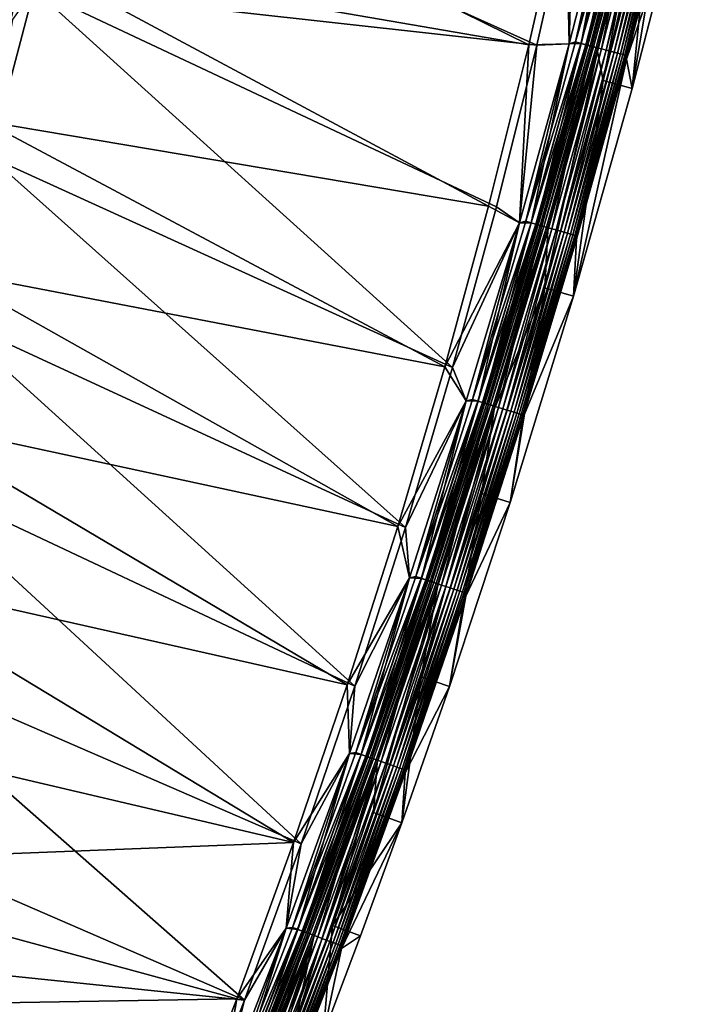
# Model space of a CAD drawing. Header units: metres. Extents: x 0 to 1400, y -1400 to 0.
# Tile 256 of 256: x 1305 to 1373, y -777 to -678. Entities that reach past the tile are written whole.
import ezdxf

# ---------------------------------------------------------------- set-up
doc = ezdxf.new("R2010")
doc.units = ezdxf.units.M

msp = doc.modelspace()

# ---------------------------------------------------------------- linework, layer by layer
at = {"layer": 'None'}
for points in [[(1366.280396, -685.248291, -80), (1368.240234, -665.770325, -80.052361), (1372.72229, -646.972168, -80.052361)], [(1366.280396, -685.248291, -80), (1372.72229, -646.972168, -80.052361), (1371.150879, -666.495239, -80)], [(1308.945679, -657.710388, -29.544334), (1305.527222, -672.196655, -29.544212), (1355.937378, -680.876648)], [(1308.945679, -657.710388, -29.544334), (1355.937378, -680.876648), (1359.631348, -664.604553)], [(1356.723511, -680.916931, -3), (1306.296509, -675.28363, -32.129337), (1309.983398, -659.885132, -32.129471)], [(1360.418579, -664.625549, -3), (1356.723511, -680.916931, -3), (1309.983398, -659.885132, -32.129471)], [(1360.601929, -680.587341, -3.055977), (1365.242554, -662.519348, -3.055977), (1365.779297, -662.65155, -3.221156)], [(1360.601929, -680.587341, -3.055977), (1364.597168, -662.746216, -3), (1365.242554, -662.519348, -3.055977)], [(1359.95874, -680.78772), (1364.597046, -662.746765), (1359.631348, -664.604553)], [(1361.160034, -680.736389, -0.112516), (1364.597046, -662.746765), (1359.95874, -680.78772)], [(1364.597168, -662.746216, -3), (1359.958862, -680.787109, -3), (1360.418579, -664.625549, -3)], [(1359.958862, -680.787109, -3), (1364.597168, -662.746216, -3), (1360.601929, -680.587341, -3.055977)], [(1361.135864, -680.72998, -3.221156), (1360.601929, -680.587341, -3.055977), (1365.779297, -662.65155, -3.221156)], [(1361.135864, -680.72998, -3.221156), (1365.779297, -662.65155, -3.221156), (1366.273926, -662.773438, -3.490045)], [(1361.628174, -680.86145, -3.490045), (1361.135864, -680.72998, -3.221156), (1366.273926, -662.773438, -3.490045)], [(1361.704468, -680.881836, -0.251606), (1365.803467, -662.657532, -0.112516), (1361.160034, -680.736389, -0.112516)], [(1361.160034, -680.736389, -0.112516), (1365.803467, -662.657532, -0.112516), (1364.597046, -662.746765)], [(1361.628174, -680.86145, -3.490045), (1366.273926, -662.773438, -3.490045), (1366.499878, -662.829102, -3.660043)], [(1361.852905, -680.921448, -3.660043), (1361.628174, -680.86145, -3.490045), (1366.499878, -662.829102, -3.660043)], [(1361.704468, -680.881836, -0.251606), (1366.350586, -662.792297, -0.251606), (1365.803467, -662.657532, -0.112516)], [(1362.233398, -681.023071, -0.444534), (1366.350586, -662.792297, -0.251606), (1361.704468, -680.881836, -0.251606)], [(1366.499878, -662.829102, -3.660043), (1366.708618, -662.880493, -3.851689), (1361.852905, -680.921448, -3.660043)], [(1366.708618, -662.880493, -3.851689), (1362.060669, -680.976929, -3.851689), (1361.852905, -680.921448, -3.660043)], [(1366.708618, -662.880493, -3.851689), (1367.067261, -662.968872, -4.292985), (1362.060669, -680.976929, -3.851689)], [(1367.067261, -662.968872, -4.292985), (1362.41748, -681.072266, -4.292985), (1362.060669, -680.976929, -3.851689)], [(1362.233398, -681.023071, -0.444534), (1366.882202, -662.923279, -0.444534), (1366.350586, -662.792297, -0.251606)], [(1363.222778, -681.287292, -0.985015), (1366.882202, -662.923279, -0.444534), (1362.233398, -681.023071, -0.444534)], [(1367.067261, -662.968872, -4.292985), (1367.336914, -663.035339, -4.797701), (1362.41748, -681.072266, -4.292985)], [(1367.336914, -663.035339, -4.797701), (1362.685913, -681.143921, -4.797701), (1362.41748, -681.072266, -4.292985)], [(1367.336914, -663.035339, -4.797701), (1367.506714, -663.077148, -5.347445), (1362.685913, -681.143921, -4.797701)], [(1367.506714, -663.077148, -5.347445), (1362.854736, -681.189026, -5.347445), (1362.685913, -681.143921, -4.797701)], [(1367.481689, -663.465698, -5.918313), (1362.82605, -681.548706, -5.918313), (1362.854736, -681.189026, -5.347445)], [(1367.481689, -663.465698, -5.918313), (1363.384888, -684.46521, -80.052361), (1362.82605, -681.548706, -5.918313)], [(1367.506714, -663.077148, -5.347445), (1367.481689, -663.465698, -5.918313), (1362.854736, -681.189026, -5.347445)], [(1363.222778, -681.287292, -0.985015), (1367.876587, -663.168274, -0.985015), (1366.882202, -662.923279, -0.444534)], [(1363.674561, -681.407959, -1.326719), (1367.876587, -663.168274, -0.985015), (1363.222778, -681.287292, -0.985015)], [(1368.240234, -665.770325, -80.052361), (1363.384888, -684.46521, -80.052361), (1367.481689, -663.465698, -5.918313)], [(1363.674561, -681.407959, -1.326719), (1368.330566, -663.28009, -1.326719), (1367.876587, -663.168274, -0.985015)], [(1364.092163, -681.519531, -1.711938), (1368.330566, -663.28009, -1.326719), (1363.674561, -681.407959, -1.326719)], [(1364.092163, -681.519531, -1.711938), (1368.750244, -663.383484, -1.711938), (1368.330566, -663.28009, -1.326719)], [(1364.471558, -681.62085, -2.137379), (1368.750244, -663.383484, -1.711938), (1364.092163, -681.519531, -1.711938)], [(1364.471558, -681.62085, -2.137379), (1369.131592, -663.477478, -2.137379), (1368.750244, -663.383484, -1.711938)], [(1364.80957, -681.711121, -2.598965), (1369.131592, -663.477478, -2.137379), (1364.471558, -681.62085, -2.137379)], [(1364.80957, -681.711121, -2.598965), (1369.471313, -663.561157, -2.598965), (1369.131592, -663.477478, -2.137379)], [(1365.103027, -681.78949, -3.09242), (1369.471313, -663.561157, -2.598965), (1364.80957, -681.711121, -2.598965)], [(1365.103027, -681.78949, -3.09242), (1369.766235, -663.633789, -3.09242), (1369.471313, -663.561157, -2.598965)], [(1365.348877, -681.855164, -3.61347), (1369.766235, -663.633789, -3.09242), (1365.103027, -681.78949, -3.09242)], [(1365.348877, -681.855164, -3.61347), (1370.013306, -663.694702, -3.61347), (1369.766235, -663.633789, -3.09242)], [(1365.544434, -681.90741, -4.157492), (1370.013306, -663.694702, -3.61347), (1365.348877, -681.855164, -3.61347)], [(1365.544434, -681.90741, -4.157492), (1370.209839, -663.743103, -4.157492), (1370.013306, -663.694702, -3.61347)], [(1365.688354, -681.945801, -4.718482), (1370.209839, -663.743103, -4.157492), (1365.544434, -681.90741, -4.157492)], [(1365.688354, -681.945801, -4.718482), (1370.354492, -663.778748, -4.718482), (1370.209839, -663.743103, -4.157492)], [(1365.779419, -681.970093, -5.290087), (1370.354492, -663.778748, -4.718482), (1365.688354, -681.945801, -4.718482)], [(1365.723755, -682.32373, -5.865956), (1370.445923, -663.80127, -5.290087), (1365.779419, -681.970093, -5.290087)], [(1365.723755, -682.32373, -5.865956), (1370.393921, -664.184387, -5.865956), (1370.445923, -663.80127, -5.290087)], [(1370.393921, -664.184387, -5.865956), (1365.723755, -682.32373, -5.865956), (1371.150879, -666.495239, -80)], [(1365.779419, -681.970093, -5.290087), (1370.445923, -663.80127, -5.290087), (1370.354492, -663.778748, -4.718482)], [(1359.95874, -680.78772), (1359.631348, -664.604553), (1355.937378, -680.876648)], [(1359.958862, -680.787109, -3), (1356.723511, -680.916931, -3), (1360.418579, -664.625549, -3)], [(1363.384888, -684.46521, -80.052361), (1368.240234, -665.770325, -80.052361), (1366.280396, -685.248291, -80)], [(1371.150879, -666.495239, -80), (1365.723755, -682.32373, -5.865956), (1366.280396, -685.248291, -80)], [(1305.527222, -672.196655, -29.544212), (1301.295776, -688.521545, -29.544041), (1351.890381, -697.064575)], [(1301.295776, -688.521545, -29.544041), (1305.527222, -672.196655, -29.544212), (1302.800293, -673.047791, -30.958681)], [(1305.527222, -672.196655, -29.544212), (1351.890381, -697.064575), (1355.937378, -680.876648)], [(1306.296509, -675.28363, -32.129337), (1348.280151, -713.240723, -3), (1301.86499, -692.09436, -32.129154)], [(1306.296509, -675.28363, -32.129337), (1301.86499, -692.09436, -32.129154), (1304.162964, -678.328735, -32.845123)], [(1356.723511, -680.916931, -3), (1352.674805, -697.124023, -3), (1306.296509, -675.28363, -32.129337)], [(1352.674805, -697.124023, -3), (1348.280151, -713.240723, -3), (1306.296509, -675.28363, -32.129337)], [(1354.971069, -698.735168), (1355.937378, -680.876648), (1351.890381, -697.064575)], [(1354.971313, -698.734558, -3), (1352.674805, -697.124023, -3), (1356.723511, -680.916931, -3)], [(1356.166626, -698.720825, -0.112516), (1359.95874, -680.78772), (1354.971069, -698.735168)], [(1354.971069, -698.735168), (1359.95874, -680.78772), (1355.937378, -680.876648)], [(1359.958862, -680.787109, -3), (1354.971313, -698.734558, -3), (1356.723511, -680.916931, -3)], [(1354.971313, -698.734558, -3), (1359.958862, -680.787109, -3), (1355.61145, -698.560974, -3.055977)], [(1355.61145, -698.560974, -3.055977), (1360.601929, -680.587341, -3.055977), (1361.135864, -680.72998, -3.221156)], [(1355.61145, -698.560974, -3.055977), (1359.958862, -680.787109, -3), (1360.601929, -680.587341, -3.055977)], [(1356.142578, -698.713928, -3.221156), (1355.61145, -698.560974, -3.055977), (1361.135864, -680.72998, -3.221156)], [(1356.142578, -698.713928, -3.221156), (1361.135864, -680.72998, -3.221156), (1361.628174, -680.86145, -3.490045)], [(1356.632202, -698.854919, -3.490045), (1356.142578, -698.713928, -3.221156), (1361.628174, -680.86145, -3.490045)], [(1356.70813, -698.87677, -0.251606), (1361.160034, -680.736389, -0.112516), (1356.166626, -698.720825, -0.112516)], [(1356.166626, -698.720825, -0.112516), (1361.160034, -680.736389, -0.112516), (1359.95874, -680.78772)], [(1356.632202, -698.854919, -3.490045), (1361.628174, -680.86145, -3.490045), (1361.852905, -680.921448, -3.660043)], [(1356.855713, -698.919312, -3.660043), (1356.632202, -698.854919, -3.490045), (1361.852905, -680.921448, -3.660043)], [(1356.70813, -698.87677, -0.251606), (1361.704468, -680.881836, -0.251606), (1361.160034, -680.736389, -0.112516)], [(1357.234253, -699.028259, -0.444534), (1361.704468, -680.881836, -0.251606), (1356.70813, -698.87677, -0.251606)], [(1361.852905, -680.921448, -3.660043), (1362.060669, -680.976929, -3.851689), (1356.855713, -698.919312, -3.660043)], [(1362.060669, -680.976929, -3.851689), (1357.062378, -698.978821, -3.851689), (1356.855713, -698.919312, -3.660043)], [(1362.060669, -680.976929, -3.851689), (1362.41748, -681.072266, -4.292985), (1357.062378, -698.978821, -3.851689)], [(1362.41748, -681.072266, -4.292985), (1357.417358, -699.081055, -4.292985), (1357.062378, -698.978821, -3.851689)], [(1357.234253, -699.028259, -0.444534), (1362.233398, -681.023071, -0.444534), (1361.704468, -680.881836, -0.251606)], [(1358.218262, -699.311707, -0.985015), (1362.233398, -681.023071, -0.444534), (1357.234253, -699.028259, -0.444534)], [(1362.41748, -681.072266, -4.292985), (1362.685913, -681.143921, -4.797701), (1357.417358, -699.081055, -4.292985)], [(1362.685913, -681.143921, -4.797701), (1357.684204, -699.157898, -4.797701), (1357.417358, -699.081055, -4.292985)], [(1362.685913, -681.143921, -4.797701), (1362.854736, -681.189026, -5.347445), (1357.684204, -699.157898, -4.797701)], [(1362.854736, -681.189026, -5.347445), (1357.852295, -699.206299, -5.347445), (1357.684204, -699.157898, -4.797701)], [(1362.854736, -681.189026, -5.347445), (1362.82605, -681.548706, -5.918313), (1357.852295, -699.206299, -5.347445)], [(1358.218262, -699.311707, -0.985015), (1363.222778, -681.287292, -0.985015), (1362.233398, -681.023071, -0.444534)], [(1358.667603, -699.441101, -1.326719), (1363.222778, -681.287292, -0.985015), (1358.218262, -699.311707, -0.985015)], [(1358.667603, -699.441101, -1.326719), (1363.674561, -681.407959, -1.326719), (1363.222778, -681.287292, -0.985015)], [(1363.384888, -684.46521, -80.052361), (1357.518799, -705.230835, -80.052361), (1362.82605, -681.548706, -5.918313)], [(1362.82605, -681.548706, -5.918313), (1357.518799, -705.230835, -80.052361), (1357.817505, -699.539429, -5.918313)], [(1362.82605, -681.548706, -5.918313), (1357.817505, -699.539429, -5.918313), (1357.852295, -699.206299, -5.347445)], [(1359.083008, -699.56073, -1.711938), (1363.674561, -681.407959, -1.326719), (1358.667603, -699.441101, -1.326719)], [(1359.083008, -699.56073, -1.711938), (1364.092163, -681.519531, -1.711938), (1363.674561, -681.407959, -1.326719)], [(1359.460327, -699.669434, -2.137379), (1364.092163, -681.519531, -1.711938), (1359.083008, -699.56073, -1.711938)], [(1359.460327, -699.669434, -2.137379), (1364.471558, -681.62085, -2.137379), (1364.092163, -681.519531, -1.711938)], [(1359.796509, -699.766235, -2.598965), (1364.471558, -681.62085, -2.137379), (1359.460327, -699.669434, -2.137379)], [(1359.796509, -699.766235, -2.598965), (1364.80957, -681.711121, -2.598965), (1364.471558, -681.62085, -2.137379)], [(1360.088379, -699.850281, -3.09242), (1364.80957, -681.711121, -2.598965), (1359.796509, -699.766235, -2.598965)], [(1360.088379, -699.850281, -3.09242), (1365.103027, -681.78949, -3.09242), (1364.80957, -681.711121, -2.598965)], [(1360.333008, -699.920715, -3.61347), (1365.103027, -681.78949, -3.09242), (1360.088379, -699.850281, -3.09242)], [(1360.333008, -699.920715, -3.61347), (1365.348877, -681.855164, -3.61347), (1365.103027, -681.78949, -3.09242)], [(1360.527466, -699.976746, -4.157492), (1365.348877, -681.855164, -3.61347), (1360.333008, -699.920715, -3.61347)], [(1365.723755, -682.32373, -5.865956), (1360.395996, -706.078613, -80), (1366.280396, -685.248291, -80)], [(1365.723755, -682.32373, -5.865956), (1360.699585, -700.370544, -5.865956), (1360.395996, -706.078613, -80)], [(1360.527466, -699.976746, -4.157492), (1365.544434, -681.90741, -4.157492), (1365.348877, -681.855164, -3.61347)], [(1360.670654, -700.017944, -4.718482), (1365.544434, -681.90741, -4.157492), (1360.527466, -699.976746, -4.157492)], [(1360.670654, -700.017944, -4.718482), (1365.688354, -681.945801, -4.718482), (1365.544434, -681.90741, -4.157492)], [(1360.761108, -700.044006, -5.290087), (1365.688354, -681.945801, -4.718482), (1360.670654, -700.017944, -4.718482)], [(1360.699585, -700.370544, -5.865956), (1365.779419, -681.970093, -5.290087), (1360.761108, -700.044006, -5.290087)], [(1360.699585, -700.370544, -5.865956), (1365.723755, -682.32373, -5.865956), (1365.779419, -681.970093, -5.290087)], [(1360.761108, -700.044006, -5.290087), (1365.779419, -681.970093, -5.290087), (1365.688354, -681.945801, -4.718482)], [(1357.518799, -705.230835, -80.052361), (1363.384888, -684.46521, -80.052361), (1360.395996, -706.078613, -80)], [(1360.395996, -706.078613, -80), (1363.384888, -684.46521, -80.052361), (1366.280396, -685.248291, -80)], [(1301.295776, -688.521545, -29.544041), (1297.074219, -703.463257, -29.54385), (1347.497803, -713.16217)], [(1301.295776, -688.521545, -29.544041), (1347.497803, -713.16217), (1351.890381, -697.064575)], [(1301.86499, -692.09436, -32.129154), (1343.546997, -729.261292, -3), (1297.314819, -707.90094, -32.128944)], [(1348.280151, -713.240723, -3), (1343.546997, -729.261292, -3), (1301.86499, -692.09436, -32.129154)], [(1347.497803, -713.16217), (1354.971069, -698.735168), (1351.890381, -697.064575)], [(1352.674805, -697.124023, -3), (1354.971313, -698.734558, -3), (1348.280151, -713.240723, -3)], [(1349.636108, -716.58252), (1354.971069, -698.735168), (1347.497803, -713.16217)], [(1354.971313, -698.734558, -3), (1349.636353, -716.581848, -3), (1348.280151, -713.240723, -3)], [(1350.825562, -716.604248, -0.112516), (1354.971069, -698.735168), (1349.636108, -716.58252)], [(1349.636353, -716.581848, -3), (1354.971313, -698.734558, -3), (1350.273682, -716.433594, -3.055977)], [(1350.273682, -716.433594, -3.055977), (1355.61145, -698.560974, -3.055977), (1356.142578, -698.713928, -3.221156)], [(1350.273682, -716.433594, -3.055977), (1354.971313, -698.734558, -3), (1355.61145, -698.560974, -3.055977)], [(1350.801758, -716.596863, -3.221156), (1350.273682, -716.433594, -3.055977), (1356.142578, -698.713928, -3.221156)], [(1350.801758, -716.596863, -3.221156), (1356.142578, -698.713928, -3.221156), (1356.632202, -698.854919, -3.490045)], [(1351.288452, -716.747314, -3.490045), (1350.801758, -716.596863, -3.221156), (1356.632202, -698.854919, -3.490045)], [(1351.363892, -716.770691, -0.251606), (1356.166626, -698.720825, -0.112516), (1350.825562, -716.604248, -0.112516)], [(1350.825562, -716.604248, -0.112516), (1356.166626, -698.720825, -0.112516), (1354.971069, -698.735168)], [(1351.288452, -716.747314, -3.490045), (1356.632202, -698.854919, -3.490045), (1356.855713, -698.919312, -3.660043)], [(1351.510742, -716.81604, -3.660043), (1351.288452, -716.747314, -3.490045), (1356.855713, -698.919312, -3.660043)], [(1351.363892, -716.770691, -0.251606), (1356.70813, -698.87677, -0.251606), (1356.166626, -698.720825, -0.112516)], [(1351.886963, -716.932373, -0.444534), (1356.70813, -698.87677, -0.251606), (1351.363892, -716.770691, -0.251606)], [(1356.855713, -698.919312, -3.660043), (1357.062378, -698.978821, -3.851689), (1351.510742, -716.81604, -3.660043)], [(1357.062378, -698.978821, -3.851689), (1351.716187, -716.879578, -3.851689), (1351.510742, -716.81604, -3.660043)], [(1357.062378, -698.978821, -3.851689), (1357.417358, -699.081055, -4.292985), (1351.716187, -716.879578, -3.851689)], [(1357.417358, -699.081055, -4.292985), (1352.069092, -716.988647, -4.292985), (1351.716187, -716.879578, -3.851689)], [(1351.886963, -716.932373, -0.444534), (1357.234253, -699.028259, -0.444534), (1356.70813, -698.87677, -0.251606)], [(1352.865356, -717.234863, -0.985015), (1357.234253, -699.028259, -0.444534), (1351.886963, -716.932373, -0.444534)], [(1357.417358, -699.081055, -4.292985), (1357.684204, -699.157898, -4.797701), (1352.069092, -716.988647, -4.292985)], [(1352.865356, -717.234863, -0.985015), (1358.218262, -699.311707, -0.985015), (1357.234253, -699.028259, -0.444534)], [(1357.684204, -699.157898, -4.797701), (1352.334473, -717.070679, -4.797701), (1352.069092, -716.988647, -4.292985)], [(1357.684204, -699.157898, -4.797701), (1357.852295, -699.206299, -5.347445), (1352.334473, -717.070679, -4.797701)], [(1357.852295, -699.206299, -5.347445), (1352.501465, -717.122314, -5.347445), (1352.334473, -717.070679, -4.797701)], [(1357.817505, -699.539429, -5.918313), (1352.458862, -717.431213, -5.918313), (1352.501465, -717.122314, -5.347445)], [(1357.518799, -705.230835, -80.052361), (1352.458862, -717.431213, -5.918313), (1357.817505, -699.539429, -5.918313)], [(1357.852295, -699.206299, -5.347445), (1357.817505, -699.539429, -5.918313), (1352.501465, -717.122314, -5.347445)], [(1353.312134, -717.372925, -1.326719), (1358.218262, -699.311707, -0.985015), (1352.865356, -717.234863, -0.985015)], [(1353.312134, -717.372925, -1.326719), (1358.667603, -699.441101, -1.326719), (1358.218262, -699.311707, -0.985015)], [(1353.725098, -717.50061, -1.711938), (1358.667603, -699.441101, -1.326719), (1353.312134, -717.372925, -1.326719)], [(1353.725098, -717.50061, -1.711938), (1359.083008, -699.56073, -1.711938), (1358.667603, -699.441101, -1.326719)], [(1354.10022, -717.616577, -2.137379), (1359.083008, -699.56073, -1.711938), (1353.725098, -717.50061, -1.711938)], [(1354.10022, -717.616577, -2.137379), (1359.460327, -699.669434, -2.137379), (1359.083008, -699.56073, -1.711938)], [(1354.434448, -717.71991, -2.598965), (1359.460327, -699.669434, -2.137379), (1354.10022, -717.616577, -2.137379)], [(1354.434448, -717.71991, -2.598965), (1359.796509, -699.766235, -2.598965), (1359.460327, -699.669434, -2.137379)], [(1354.724609, -717.809631, -3.09242), (1359.796509, -699.766235, -2.598965), (1354.434448, -717.71991, -2.598965)], [(1354.724609, -717.809631, -3.09242), (1360.088379, -699.850281, -3.09242), (1359.796509, -699.766235, -2.598965)], [(1354.967773, -717.884827, -3.61347), (1360.088379, -699.850281, -3.09242), (1354.724609, -717.809631, -3.09242)], [(1354.967773, -717.884827, -3.61347), (1360.333008, -699.920715, -3.61347), (1360.088379, -699.850281, -3.09242)], [(1355.161255, -717.94458, -4.157492), (1360.333008, -699.920715, -3.61347), (1354.967773, -717.884827, -3.61347)], [(1355.161255, -717.94458, -4.157492), (1360.527466, -699.976746, -4.157492), (1360.333008, -699.920715, -3.61347)], [(1355.303467, -717.988586, -4.718482), (1360.527466, -699.976746, -4.157492), (1355.161255, -717.94458, -4.157492)], [(1355.303467, -717.988586, -4.718482), (1360.670654, -700.017944, -4.718482), (1360.527466, -699.976746, -4.157492)], [(1355.393555, -718.016418, -5.290087), (1360.670654, -700.017944, -4.718482), (1355.303467, -717.988586, -4.718482)], [(1355.324219, -718.318054, -5.865956), (1360.761108, -700.044006, -5.290087), (1355.393555, -718.016418, -5.290087)], [(1355.324219, -718.318054, -5.865956), (1360.699585, -700.370544, -5.865956), (1360.761108, -700.044006, -5.290087)], [(1355.393555, -718.016418, -5.290087), (1360.761108, -700.044006, -5.290087), (1360.670654, -700.017944, -4.718482)], [(1360.699585, -700.370544, -5.865956), (1355.324219, -718.318054, -5.865956), (1360.395996, -706.078613, -80)], [(1297.074219, -703.463257, -29.54385), (1292.544312, -718.334961, -29.543623), (1342.767334, -729.163757)], [(1297.074219, -703.463257, -29.54385), (1342.767334, -729.163757), (1347.497803, -713.16217)], [(1357.518799, -705.230835, -80.052361), (1351.189453, -725.859985, -80.052361), (1352.458862, -717.431213, -5.918313)], [(1351.189453, -725.859985, -80.052361), (1357.518799, -705.230835, -80.052361), (1354.046997, -726.772095, -80)], [(1354.046997, -726.772095, -80), (1357.518799, -705.230835, -80.052361), (1360.395996, -706.078613, -80)], [(1360.395996, -706.078613, -80), (1355.324219, -718.318054, -5.865956), (1354.046997, -726.772095, -80)], [(1297.314819, -707.90094, -32.128944), (1338.482666, -745.180298, -3), (1292.456665, -723.520264, -32.128693)], [(1343.546997, -729.261292, -3), (1338.482666, -745.180298, -3), (1297.314819, -707.90094, -32.128944)], [(1342.767334, -729.163757), (1349.636108, -716.58252), (1347.497803, -713.16217)], [(1348.280151, -713.240723, -3), (1349.636353, -716.581848, -3), (1343.546997, -729.261292, -3)], [(1343.955811, -734.322937), (1349.636108, -716.58252), (1342.767334, -729.163757)], [(1349.636353, -716.581848, -3), (1343.956055, -734.322266, -3), (1343.546997, -729.261292, -3)], [(1345.13916, -734.380066, -0.112516), (1349.636108, -716.58252), (1343.955811, -734.322937)], [(1343.956055, -734.322266, -3), (1349.636353, -716.581848, -3), (1344.590698, -734.198792, -3.055977)], [(1344.590698, -734.198792, -3.055977), (1350.273682, -716.433594, -3.055977), (1350.801758, -716.596863, -3.221156)], [(1344.590698, -734.198792, -3.055977), (1349.636353, -716.581848, -3), (1350.273682, -716.433594, -3.055977)], [(1345.115479, -734.372253, -3.221156), (1344.590698, -734.198792, -3.055977), (1350.801758, -716.596863, -3.221156)], [(1345.115479, -734.372253, -3.221156), (1350.801758, -716.596863, -3.221156), (1351.288452, -716.747314, -3.490045)], [(1345.599243, -734.532166, -3.490045), (1345.115479, -734.372253, -3.221156), (1351.288452, -716.747314, -3.490045)], [(1345.13916, -734.380066, -0.112516), (1350.825562, -716.604248, -0.112516), (1349.636108, -716.58252)], [(1345.674194, -734.556946, -0.251606), (1350.825562, -716.604248, -0.112516), (1345.13916, -734.380066, -0.112516)], [(1345.599243, -734.532166, -3.490045), (1351.288452, -716.747314, -3.490045), (1351.510742, -716.81604, -3.660043)], [(1345.820068, -734.605164, -3.660043), (1345.599243, -734.532166, -3.490045), (1351.510742, -716.81604, -3.660043)], [(1345.674194, -734.556946, -0.251606), (1351.363892, -716.770691, -0.251606), (1350.825562, -716.604248, -0.112516)], [(1346.19397, -734.72876, -0.444534), (1351.363892, -716.770691, -0.251606), (1345.674194, -734.556946, -0.251606)], [(1351.510742, -716.81604, -3.660043), (1351.716187, -716.879578, -3.851689), (1345.820068, -734.605164, -3.660043)], [(1351.716187, -716.879578, -3.851689), (1346.024292, -734.672668, -3.851689), (1345.820068, -734.605164, -3.660043)], [(1351.716187, -716.879578, -3.851689), (1352.069092, -716.988647, -4.292985), (1346.024292, -734.672668, -3.851689)], [(1346.19397, -734.72876, -0.444534), (1351.886963, -716.932373, -0.444534), (1351.363892, -716.770691, -0.251606)], [(1351.189453, -725.859985, -80.052361), (1345.120361, -744.239929, -80.052361), (1352.458862, -717.431213, -5.918313)], [(1352.458862, -717.431213, -5.918313), (1345.120361, -744.239929, -80.052361), (1346.753174, -735.217529, -5.918313)], [(1352.069092, -716.988647, -4.292985), (1346.375, -734.788574, -4.292985), (1346.024292, -734.672668, -3.851689)], [(1347.166382, -735.050171, -0.985015), (1351.886963, -716.932373, -0.444534), (1346.19397, -734.72876, -0.444534)], [(1352.069092, -716.988647, -4.292985), (1352.334473, -717.070679, -4.797701), (1346.375, -734.788574, -4.292985)], [(1352.334473, -717.070679, -4.797701), (1346.638672, -734.875732, -4.797701), (1346.375, -734.788574, -4.292985)], [(1352.334473, -717.070679, -4.797701), (1352.501465, -717.122314, -5.347445), (1346.638672, -734.875732, -4.797701)], [(1352.501465, -717.122314, -5.347445), (1346.804688, -734.930603, -5.347445), (1346.638672, -734.875732, -4.797701)], [(1352.458862, -717.431213, -5.918313), (1346.753174, -735.217529, -5.918313), (1346.804688, -734.930603, -5.347445)], [(1352.501465, -717.122314, -5.347445), (1352.458862, -717.431213, -5.918313), (1346.804688, -734.930603, -5.347445)], [(1347.166382, -735.050171, -0.985015), (1352.865356, -717.234863, -0.985015), (1351.886963, -716.932373, -0.444534)], [(1347.610352, -735.19696, -1.326719), (1352.865356, -717.234863, -0.985015), (1347.166382, -735.050171, -0.985015)], [(1347.610352, -735.19696, -1.326719), (1353.312134, -717.372925, -1.326719), (1352.865356, -717.234863, -0.985015)], [(1348.020752, -735.332581, -1.711938), (1353.312134, -717.372925, -1.326719), (1347.610352, -735.19696, -1.326719)], [(1348.020752, -735.332581, -1.711938), (1353.725098, -717.50061, -1.711938), (1353.312134, -717.372925, -1.326719)], [(1348.393555, -735.455811, -2.137379), (1353.725098, -717.50061, -1.711938), (1348.020752, -735.332581, -1.711938)], [(1348.393555, -735.455811, -2.137379), (1354.10022, -717.616577, -2.137379), (1353.725098, -717.50061, -1.711938)], [(1348.725708, -735.565613, -2.598965), (1354.10022, -717.616577, -2.137379), (1348.393555, -735.455811, -2.137379)], [(1348.725708, -735.565613, -2.598965), (1354.434448, -717.71991, -2.598965), (1354.10022, -717.616577, -2.137379)], [(1349.01416, -735.66095, -3.09242), (1354.434448, -717.71991, -2.598965), (1348.725708, -735.565613, -2.598965)], [(1349.01416, -735.66095, -3.09242), (1354.724609, -717.809631, -3.09242), (1354.434448, -717.71991, -2.598965)], [(1349.255737, -735.740845, -3.61347), (1354.724609, -717.809631, -3.09242), (1349.01416, -735.66095, -3.09242)], [(1349.255737, -735.740845, -3.61347), (1354.967773, -717.884827, -3.61347), (1354.724609, -717.809631, -3.09242)], [(1292.544312, -718.334961, -29.543623), (1287.503052, -733.753845, -29.54335), (1337.706055, -745.063843)], [(1292.544312, -718.334961, -29.543623), (1337.706055, -745.063843), (1342.767334, -729.163757)], [(1349.447998, -735.804382, -4.157492), (1354.967773, -717.884827, -3.61347), (1349.255737, -735.740845, -3.61347)], [(1349.447998, -735.804382, -4.157492), (1355.161255, -717.94458, -4.157492), (1354.967773, -717.884827, -3.61347)], [(1349.589355, -735.851135, -4.718482), (1355.161255, -717.94458, -4.157492), (1349.447998, -735.804382, -4.157492)], [(1349.589355, -735.851135, -4.718482), (1355.303467, -717.988586, -4.718482), (1355.161255, -717.94458, -4.157492)], [(1349.678833, -735.880676, -5.290087), (1355.303467, -717.988586, -4.718482), (1349.589355, -735.851135, -4.718482)], [(1349.600708, -736.15979, -5.865956), (1355.393555, -718.016418, -5.290087), (1349.678833, -735.880676, -5.290087)], [(1349.600708, -736.15979, -5.865956), (1355.324219, -718.318054, -5.865956), (1355.393555, -718.016418, -5.290087)], [(1355.324219, -718.318054, -5.865956), (1349.600708, -736.15979, -5.865956), (1354.046997, -726.772095, -80)], [(1349.678833, -735.880676, -5.290087), (1355.393555, -718.016418, -5.290087), (1355.303467, -717.988586, -4.718482)], [(1292.456665, -723.520264, -32.128693), (1333.094238, -760.992554, -3), (1286.645508, -740.848389, -32.128372)], [(1338.482666, -745.180298, -3), (1333.094238, -760.992554, -3), (1292.456665, -723.520264, -32.128693)], [(1345.120361, -744.239929, -80.052361), (1351.189453, -725.859985, -80.052361), (1347.959106, -745.209106, -80)], [(1347.959106, -745.209106, -80), (1351.189453, -725.859985, -80.052361), (1354.046997, -726.772095, -80)], [(1354.046997, -726.772095, -80), (1349.600708, -736.15979, -5.865956), (1347.959106, -745.209106, -80)], [(1337.706055, -745.063843), (1343.955811, -734.322937), (1342.767334, -729.163757)], [(1343.546997, -729.261292, -3), (1343.956055, -734.322266, -3), (1338.482666, -745.180298, -3)], [(1287.503052, -733.753845, -29.54335), (1282.137817, -749.090149, -29.543043), (1332.321289, -760.857239)], [(1287.503052, -733.753845, -29.54335), (1332.321289, -760.857239), (1337.706055, -745.063843)], [(1337.932251, -751.949768), (1343.955811, -734.322937), (1337.706055, -745.063843)], [(1339.109741, -752.041809, -0.112516), (1343.955811, -734.322937), (1337.932251, -751.949768)], [(1343.956055, -734.322266, -3), (1337.932495, -751.949097, -3), (1338.482666, -745.180298, -3)], [(1337.932495, -751.949097, -3), (1343.956055, -734.322266, -3), (1338.564819, -751.849915, -3.055977)], [(1338.564819, -751.849915, -3.055977), (1344.590698, -734.198792, -3.055977), (1345.115479, -734.372253, -3.221156)], [(1338.564819, -751.849915, -3.055977), (1343.956055, -734.322266, -3), (1344.590698, -734.198792, -3.055977)], [(1339.086182, -752.033508, -3.221156), (1338.564819, -751.849915, -3.055977), (1345.115479, -734.372253, -3.221156)], [(1339.086182, -752.033508, -3.221156), (1345.115479, -734.372253, -3.221156), (1345.599243, -734.532166, -3.490045)], [(1339.566772, -752.202759, -3.490045), (1339.086182, -752.033508, -3.221156), (1345.599243, -734.532166, -3.490045)], [(1339.109741, -752.041809, -0.112516), (1345.13916, -734.380066, -0.112516), (1343.955811, -734.322937)], [(1339.641235, -752.229004, -0.251606), (1345.13916, -734.380066, -0.112516), (1339.109741, -752.041809, -0.112516)], [(1339.566772, -752.202759, -3.490045), (1345.599243, -734.532166, -3.490045), (1345.820068, -734.605164, -3.660043)], [(1339.786133, -752.28009, -3.660043), (1339.566772, -752.202759, -3.490045), (1345.820068, -734.605164, -3.660043)], [(1339.641235, -752.229004, -0.251606), (1345.674194, -734.556946, -0.251606), (1345.13916, -734.380066, -0.112516)], [(1340.157593, -752.410889, -0.444534), (1345.674194, -734.556946, -0.251606), (1339.641235, -752.229004, -0.251606)], [(1345.820068, -734.605164, -3.660043), (1346.024292, -734.672668, -3.851689), (1339.786133, -752.28009, -3.660043)], [(1340.157593, -752.410889, -0.444534), (1346.19397, -734.72876, -0.444534), (1345.674194, -734.556946, -0.251606)], [(1346.024292, -734.672668, -3.851689), (1339.989014, -752.351501, -3.851689), (1339.786133, -752.28009, -3.660043)], [(1346.024292, -734.672668, -3.851689), (1346.375, -734.788574, -4.292985), (1339.989014, -752.351501, -3.851689)], [(1346.375, -734.788574, -4.292985), (1340.337402, -752.474243, -4.292985), (1339.989014, -752.351501, -3.851689)], [(1341.123535, -752.75116, -0.985015), (1346.19397, -734.72876, -0.444534), (1340.157593, -752.410889, -0.444534)], [(1346.375, -734.788574, -4.292985), (1346.638672, -734.875732, -4.797701), (1340.337402, -752.474243, -4.292985)], [(1346.638672, -734.875732, -4.797701), (1340.599365, -752.566528, -4.797701), (1340.337402, -752.474243, -4.292985)], [(1345.120361, -744.239929, -80.052361), (1340.35144, -757.874939, -80.052361), (1346.753174, -735.217529, -5.918313)], [(1346.753174, -735.217529, -5.918313), (1340.35144, -757.874939, -80.052361), (1340.703247, -752.891785, -5.918313)], [(1346.638672, -734.875732, -4.797701), (1346.804688, -734.930603, -5.347445), (1340.599365, -752.566528, -4.797701)], [(1346.804688, -734.930603, -5.347445), (1340.76416, -752.624573, -5.347445), (1340.599365, -752.566528, -4.797701)], [(1346.753174, -735.217529, -5.918313), (1340.703247, -752.891785, -5.918313), (1340.76416, -752.624573, -5.347445)], [(1346.804688, -734.930603, -5.347445), (1346.753174, -735.217529, -5.918313), (1340.76416, -752.624573, -5.347445)], [(1341.123535, -752.75116, -0.985015), (1347.166382, -735.050171, -0.985015), (1346.19397, -734.72876, -0.444534)], [(1341.564575, -752.906494, -1.326719), (1347.166382, -735.050171, -0.985015), (1341.123535, -752.75116, -0.985015)], [(1341.564575, -752.906494, -1.326719), (1347.610352, -735.19696, -1.326719), (1347.166382, -735.050171, -0.985015)], [(1341.972168, -753.05011, -1.711938), (1347.610352, -735.19696, -1.326719), (1341.564575, -752.906494, -1.326719)], [(1341.972168, -753.05011, -1.711938), (1348.020752, -735.332581, -1.711938), (1347.610352, -735.19696, -1.326719)], [(1342.342651, -753.180603, -2.137379), (1348.020752, -735.332581, -1.711938), (1341.972168, -753.05011, -1.711938)], [(1342.342651, -753.180603, -2.137379), (1348.393555, -735.455811, -2.137379), (1348.020752, -735.332581, -1.711938)], [(1342.672607, -753.296814, -2.598965), (1348.393555, -735.455811, -2.137379), (1342.342651, -753.180603, -2.137379)], [(1342.672607, -753.296814, -2.598965), (1348.725708, -735.565613, -2.598965), (1348.393555, -735.455811, -2.137379)], [(1342.959106, -753.397705, -3.09242), (1348.725708, -735.565613, -2.598965), (1342.672607, -753.296814, -2.598965)], [(1342.959106, -753.397705, -3.09242), (1349.01416, -735.66095, -3.09242), (1348.725708, -735.565613, -2.598965)], [(1343.199097, -753.4823, -3.61347), (1349.01416, -735.66095, -3.09242), (1342.959106, -753.397705, -3.09242)], [(1343.199097, -753.4823, -3.61347), (1349.255737, -735.740845, -3.61347), (1349.01416, -735.66095, -3.09242)], [(1343.390015, -753.549561, -4.157492), (1349.255737, -735.740845, -3.61347), (1343.199097, -753.4823, -3.61347)], [(1343.390015, -753.549561, -4.157492), (1349.447998, -735.804382, -4.157492), (1349.255737, -735.740845, -3.61347)], [(1343.530518, -753.598999, -4.718482), (1349.447998, -735.804382, -4.157492), (1343.390015, -753.549561, -4.157492)], [(1343.530518, -753.598999, -4.718482), (1349.589355, -735.851135, -4.718482), (1349.447998, -735.804382, -4.157492)], [(1343.619385, -753.63031, -5.290087), (1349.589355, -735.851135, -4.718482), (1343.530518, -753.598999, -4.718482)], [(1343.531982, -753.889099, -5.865956), (1349.678833, -735.880676, -5.290087), (1343.619385, -753.63031, -5.290087)], [(1343.531982, -753.889099, -5.865956), (1349.600708, -736.15979, -5.865956), (1349.678833, -735.880676, -5.290087)], [(1349.600708, -736.15979, -5.865956), (1343.531982, -753.889099, -5.865956), (1347.959106, -745.209106, -80)], [(1343.619385, -753.63031, -5.290087), (1349.678833, -735.880676, -5.290087), (1349.589355, -735.851135, -4.718482)], [(1286.645508, -740.848389, -32.128372), (1327.38855, -776.693176, -3), (1280.990845, -756.555847, -32.128044)], [(1333.094238, -760.992554, -3), (1327.38855, -776.693176, -3), (1286.645508, -740.848389, -32.128372)], [(1343.175293, -758.886353, -80), (1340.35144, -757.874939, -80.052361), (1345.120361, -744.239929, -80.052361)], [(1343.175293, -758.886353, -80), (1345.120361, -744.239929, -80.052361), (1347.959106, -745.209106, -80)], [(1332.321289, -760.857239), (1337.932251, -751.949768), (1337.706055, -745.063843)], [(1338.482666, -745.180298, -3), (1337.932495, -751.949097, -3), (1333.094238, -760.992554, -3)], [(1347.959106, -745.209106, -80), (1343.531982, -753.889099, -5.865956), (1343.175293, -758.886353, -80)], [(1282.137817, -749.090149, -29.543043), (1276.948486, -763.044983, -29.542738), (1332.321289, -760.857239)], [(1332.739502, -769.582886, -0.112516), (1337.932251, -751.949768), (1331.567749, -769.45636)], [(1331.567749, -769.45636), (1337.932251, -751.949768), (1332.321289, -760.857239)], [(1337.932495, -751.949097, -3), (1331.567993, -769.455688, -3), (1333.094238, -760.992554, -3)], [(1331.567993, -769.455688, -3), (1337.932495, -751.949097, -3), (1332.198486, -769.380432, -3.055977)], [(1332.198486, -769.380432, -3.055977), (1338.564819, -751.849915, -3.055977), (1339.086182, -752.033508, -3.221156)], [(1332.198486, -769.380432, -3.055977), (1337.932495, -751.949097, -3), (1338.564819, -751.849915, -3.055977)], [(1332.716064, -769.574158, -3.221156), (1332.198486, -769.380432, -3.055977), (1339.086182, -752.033508, -3.221156)], [(1332.716064, -769.574158, -3.221156), (1339.086182, -752.033508, -3.221156), (1339.566772, -752.202759, -3.490045)], [(1333.193237, -769.752747, -3.490045), (1332.716064, -769.574158, -3.221156), (1339.566772, -752.202759, -3.490045)], [(1332.739502, -769.582886, -0.112516), (1339.109741, -752.041809, -0.112516), (1337.932251, -751.949768)], [(1333.267212, -769.780396, -0.251606), (1339.109741, -752.041809, -0.112516), (1332.739502, -769.582886, -0.112516)], [(1333.193237, -769.752747, -3.490045), (1339.566772, -752.202759, -3.490045), (1339.786133, -752.28009, -3.660043)], [(1333.411133, -769.83429, -3.660043), (1333.193237, -769.752747, -3.490045), (1339.786133, -752.28009, -3.660043)], [(1333.267212, -769.780396, -0.251606), (1339.641235, -752.229004, -0.251606), (1339.109741, -752.041809, -0.112516)], [(1333.779907, -769.97229, -0.444534), (1339.641235, -752.229004, -0.251606), (1333.267212, -769.780396, -0.251606)], [(1339.786133, -752.28009, -3.660043), (1339.989014, -752.351501, -3.851689), (1333.411133, -769.83429, -3.660043)], [(1339.989014, -752.351501, -3.851689), (1333.612549, -769.909607, -3.851689), (1333.411133, -769.83429, -3.660043)], [(1339.989014, -752.351501, -3.851689), (1340.337402, -752.474243, -4.292985), (1333.612549, -769.909607, -3.851689)], [(1333.779907, -769.97229, -0.444534), (1340.157593, -752.410889, -0.444534), (1339.641235, -752.229004, -0.251606)], [(1334.739136, -770.331238, -0.985015), (1340.157593, -752.410889, -0.444534), (1333.779907, -769.97229, -0.444534)], [(1334.739136, -770.331238, -0.985015), (1341.123535, -752.75116, -0.985015), (1340.157593, -752.410889, -0.444534)], [(1340.703247, -752.891785, -5.918313), (1336.217651, -769.192322, -80.052361), (1332.480469, -779.063477, -80.052361)], [(1340.703247, -752.891785, -5.918313), (1332.480469, -779.063477, -80.052361), (1334.312012, -770.447388, -5.918313)], [(1340.337402, -752.474243, -4.292985), (1333.958496, -770.039124, -4.292985), (1333.612549, -769.909607, -3.851689)], [(1340.337402, -752.474243, -4.292985), (1340.599365, -752.566528, -4.797701), (1333.958496, -770.039124, -4.292985)], [(1340.599365, -752.566528, -4.797701), (1334.218628, -770.136475, -4.797701), (1333.958496, -770.039124, -4.292985)], [(1340.599365, -752.566528, -4.797701), (1340.76416, -752.624573, -5.347445), (1334.218628, -770.136475, -4.797701)], [(1340.76416, -752.624573, -5.347445), (1334.382324, -770.197693, -5.347445), (1334.218628, -770.136475, -4.797701)], [(1340.703247, -752.891785, -5.918313), (1334.312012, -770.447388, -5.918313), (1334.382324, -770.197693, -5.347445)], [(1340.76416, -752.624573, -5.347445), (1340.703247, -752.891785, -5.918313), (1334.382324, -770.197693, -5.347445)], [(1335.177002, -770.495117, -1.326719), (1341.123535, -752.75116, -0.985015), (1334.739136, -770.331238, -0.985015)], [(1335.177002, -770.495117, -1.326719), (1341.564575, -752.906494, -1.326719), (1341.123535, -752.75116, -0.985015)], [(1335.581787, -770.646606, -1.711938), (1341.564575, -752.906494, -1.326719), (1335.177002, -770.495117, -1.326719)], [(1335.581787, -770.646606, -1.711938), (1341.972168, -753.05011, -1.711938), (1341.564575, -752.906494, -1.326719)], [(1335.949585, -770.784241, -2.137379), (1341.972168, -753.05011, -1.711938), (1335.581787, -770.646606, -1.711938)], [(1335.949585, -770.784241, -2.137379), (1342.342651, -753.180603, -2.137379), (1341.972168, -753.05011, -1.711938)], [(1336.277222, -770.90686, -2.598965), (1342.342651, -753.180603, -2.137379), (1335.949585, -770.784241, -2.137379)], [(1340.35144, -757.874939, -80.052361), (1336.217651, -769.192322, -80.052361), (1340.703247, -752.891785, -5.918313)], [(1336.277222, -770.90686, -2.598965), (1342.672607, -753.296814, -2.598965), (1342.342651, -753.180603, -2.137379)], [(1336.561768, -771.013306, -3.09242), (1342.672607, -753.296814, -2.598965), (1336.277222, -770.90686, -2.598965)], [(1336.561768, -771.013306, -3.09242), (1342.959106, -753.397705, -3.09242), (1342.672607, -753.296814, -2.598965)], [(1336.800049, -771.102539, -3.61347), (1342.959106, -753.397705, -3.09242), (1336.561768, -771.013306, -3.09242)], [(1336.800049, -771.102539, -3.61347), (1343.199097, -753.4823, -3.61347), (1342.959106, -753.397705, -3.09242)], [(1336.989746, -771.173462, -4.157492), (1343.199097, -753.4823, -3.61347), (1336.800049, -771.102539, -3.61347)], [(1336.989746, -771.173462, -4.157492), (1343.390015, -753.549561, -4.157492), (1343.199097, -753.4823, -3.61347)], [(1337.12915, -771.225647, -4.718482), (1343.390015, -753.549561, -4.157492), (1336.989746, -771.173462, -4.157492)], [(1337.12085, -771.49939, -5.865956), (1343.619385, -753.63031, -5.290087), (1337.217407, -771.258667, -5.290087)], [(1337.12085, -771.49939, -5.865956), (1343.531982, -753.889099, -5.865956), (1343.619385, -753.63031, -5.290087)], [(1343.531982, -753.889099, -5.865956), (1337.12085, -771.49939, -5.865956), (1343.175293, -758.886353, -80)], [(1337.12915, -771.225647, -4.718482), (1343.530518, -753.598999, -4.718482), (1343.390015, -753.549561, -4.157492)], [(1337.217407, -771.258667, -5.290087), (1343.530518, -753.598999, -4.718482), (1337.12915, -771.225647, -4.718482)], [(1337.217407, -771.258667, -5.290087), (1343.619385, -753.63031, -5.290087), (1343.530518, -753.598999, -4.718482)], [(1327.38855, -776.693176, -3), (1275.349487, -771.286072, -32.127712), (1280.990845, -756.555847, -32.128044)], [(1336.217651, -769.192322, -80.052361), (1340.35144, -757.874939, -80.052361), (1343.175293, -758.886353, -80)], [(1339.028687, -770.238953, -80), (1336.217651, -769.192322, -80.052361), (1343.175293, -758.886353, -80)], [(1343.175293, -758.886353, -80), (1337.12085, -771.49939, -5.865956), (1339.028687, -770.238953, -80)], [(1332.321289, -760.857239), (1276.948486, -763.044983, -29.542738), (1326.619751, -776.539124)], [(1326.619751, -776.539124), (1331.567749, -769.45636), (1332.321289, -760.857239)], [(1333.094238, -760.992554, -3), (1331.567993, -769.455688, -3), (1327.38855, -776.693176, -3)], [(1276.948486, -763.044983, -29.542738), (1271.26123, -777.498657, -29.5424), (1326.619751, -776.539124)], [(1332.480469, -779.063477, -80.052361), (1336.217651, -769.192322, -80.052361), (1335.279785, -780.140747, -80)], [(1336.217651, -769.192322, -80.052361), (1339.028687, -770.238953, -80), (1335.279785, -780.140747, -80)], [(1326.030762, -786.996826, -0.112516), (1331.567749, -769.45636), (1324.864624, -786.836121)], [(1324.864624, -786.836121), (1331.567749, -769.45636), (1326.619751, -776.539124)], [(1331.567993, -769.455688, -3), (1324.864868, -786.835449, -3), (1327.38855, -776.693176, -3)], [(1324.864868, -786.835449, -3), (1331.567993, -769.455688, -3), (1325.493652, -786.783875, -3.055977)], [(1325.493652, -786.783875, -3.055977), (1332.198486, -769.380432, -3.055977), (1332.716064, -769.574158, -3.221156)], [(1325.493652, -786.783875, -3.055977), (1331.567993, -769.455688, -3), (1332.198486, -769.380432, -3.055977)], [(1326.007446, -786.98761, -3.221156), (1325.493652, -786.783875, -3.055977), (1332.716064, -769.574158, -3.221156)], [(1326.007446, -786.98761, -3.221156), (1332.716064, -769.574158, -3.221156), (1333.193237, -769.752747, -3.490045)], [(1326.481079, -787.175415, -3.490045), (1326.007446, -786.98761, -3.221156), (1333.193237, -769.752747, -3.490045)], [(1326.030762, -786.996826, -0.112516), (1332.739502, -769.582886, -0.112516), (1331.567749, -769.45636)], [(1326.554565, -787.204529, -0.251606), (1332.739502, -769.582886, -0.112516), (1326.030762, -786.996826, -0.112516)], [(1326.481079, -787.175415, -3.490045), (1333.193237, -769.752747, -3.490045), (1333.411133, -769.83429, -3.660043)], [(1326.697388, -787.261169, -3.660043), (1326.481079, -787.175415, -3.490045), (1333.411133, -769.83429, -3.660043)], [(1326.554565, -787.204529, -0.251606), (1333.267212, -769.780396, -0.251606), (1332.739502, -769.582886, -0.112516)], [(1327.063477, -787.406372, -0.444534), (1333.267212, -769.780396, -0.251606), (1326.554565, -787.204529, -0.251606)], [(1333.411133, -769.83429, -3.660043), (1333.612549, -769.909607, -3.851689), (1326.697388, -787.261169, -3.660043)], [(1333.612549, -769.909607, -3.851689), (1326.897217, -787.340454, -3.851689), (1326.697388, -787.261169, -3.660043)], [(1333.612549, -769.909607, -3.851689), (1333.958496, -770.039124, -4.292985), (1326.897217, -787.340454, -3.851689)], [(1333.958496, -770.039124, -4.292985), (1327.240601, -787.476624, -4.292985), (1326.897217, -787.340454, -3.851689)], [(1327.063477, -787.406372, -0.444534), (1333.779907, -769.97229, -0.444534), (1333.267212, -769.780396, -0.251606)], [(1328.015381, -787.783813, -0.985015), (1333.779907, -769.97229, -0.444534), (1327.063477, -787.406372, -0.444534)], [(1333.958496, -770.039124, -4.292985), (1334.218628, -770.136475, -4.797701), (1327.240601, -787.476624, -4.292985)], [(1334.218628, -770.136475, -4.797701), (1327.498779, -787.578979, -4.797701), (1327.240601, -787.476624, -4.292985)], [(1334.218628, -770.136475, -4.797701), (1334.382324, -770.197693, -5.347445), (1327.498779, -787.578979, -4.797701)], [(1334.382324, -770.197693, -5.347445), (1327.661255, -787.643433, -5.347445), (1327.498779, -787.578979, -4.797701)], [(1334.382324, -770.197693, -5.347445), (1334.312012, -770.447388, -5.918313), (1327.661255, -787.643433, -5.347445)], [(1328.015381, -787.783813, -0.985015), (1334.739136, -770.331238, -0.985015), (1333.779907, -769.97229, -0.444534)], [(1334.312012, -770.447388, -5.918313), (1328.906616, -788.209778, -80.052361), (1324.875244, -798.210571, -80.052361)], [(1334.312012, -770.447388, -5.918313), (1324.875244, -798.210571, -80.052361), (1327.582397, -787.877686, -5.918313)], [(1334.312012, -770.447388, -5.918313), (1327.582397, -787.877686, -5.918313), (1327.661255, -787.643433, -5.347445)], [(1328.450073, -787.956238, -1.326719), (1334.739136, -770.331238, -0.985015), (1328.015381, -787.783813, -0.985015)], [(1328.450073, -787.956238, -1.326719), (1335.177002, -770.495117, -1.326719), (1334.739136, -770.331238, -0.985015)], [(1328.851929, -788.11554, -1.711938), (1335.177002, -770.495117, -1.326719), (1328.450073, -787.956238, -1.326719)], [(1328.851929, -788.11554, -1.711938), (1335.581787, -770.646606, -1.711938), (1335.177002, -770.495117, -1.326719)], [(1329.216919, -788.260315, -2.137379), (1335.581787, -770.646606, -1.711938), (1328.851929, -788.11554, -1.711938)], [(1332.480469, -779.063477, -80.052361), (1328.906616, -788.209778, -80.052361), (1334.312012, -770.447388, -5.918313)], [(1329.216919, -788.260315, -2.137379), (1335.949585, -770.784241, -2.137379), (1335.581787, -770.646606, -1.711938)], [(1329.542114, -788.389221, -2.598965), (1335.949585, -770.784241, -2.137379), (1329.216919, -788.260315, -2.137379)], [(1329.542114, -788.389221, -2.598965), (1336.277222, -770.90686, -2.598965), (1335.949585, -770.784241, -2.137379)], [(1329.824463, -788.501221, -3.09242), (1336.277222, -770.90686, -2.598965), (1329.542114, -788.389221, -2.598965)], [(1329.824463, -788.501221, -3.09242), (1336.561768, -771.013306, -3.09242), (1336.277222, -770.90686, -2.598965)], [(1330.061035, -788.595032, -3.61347), (1336.561768, -771.013306, -3.09242), (1329.824463, -788.501221, -3.09242)], [(1330.061035, -788.595032, -3.61347), (1336.800049, -771.102539, -3.61347), (1336.561768, -771.013306, -3.09242)], [(1330.249268, -788.669617, -4.157492), (1336.800049, -771.102539, -3.61347), (1330.061035, -788.595032, -3.61347)], [(1330.249268, -788.669617, -4.157492), (1336.989746, -771.173462, -4.157492), (1336.800049, -771.102539, -3.61347)], [(1330.387695, -788.724548, -4.718482), (1336.989746, -771.173462, -4.157492), (1330.249268, -788.669617, -4.157492)], [(1330.387695, -788.724548, -4.718482), (1337.12915, -771.225647, -4.718482), (1336.989746, -771.173462, -4.157492)], [(1337.12085, -771.49939, -5.865956), (1335.279785, -780.140747, -80), (1339.028687, -770.238953, -80)], [(1321.372314, -792.277405, -3), (1269.250122, -786.319458, -32.12735), (1275.349487, -771.286072, -32.127712)], [(1327.38855, -776.693176, -3), (1321.372314, -792.277405, -3), (1275.349487, -771.286072, -32.127712)], [(1330.370239, -788.984009, -5.865956), (1337.217407, -771.258667, -5.290087), (1330.47522, -788.759277, -5.290087)], [(1330.370239, -788.984009, -5.865956), (1337.12085, -771.49939, -5.865956), (1337.217407, -771.258667, -5.290087)], [(1337.12085, -771.49939, -5.865956), (1330.370239, -788.984009, -5.865956), (1335.279785, -780.140747, -80)], [(1330.47522, -788.759277, -5.290087), (1337.12915, -771.225647, -4.718482), (1330.387695, -788.724548, -4.718482)], [(1330.47522, -788.759277, -5.290087), (1337.217407, -771.258667, -5.290087), (1337.12915, -771.225647, -4.718482)], [(1326.619751, -776.539124), (1271.26123, -777.498657, -29.5424), (1320.608032, -792.104736)], [(1320.608032, -792.104736), (1324.864624, -786.836121), (1326.619751, -776.539124)], [(1327.38855, -776.693176, -3), (1324.864868, -786.835449, -3), (1321.372314, -792.277405, -3)]]:
    msp.add_3dface(points, dxfattribs=at)

doc.saveas('drawing.dxf')
